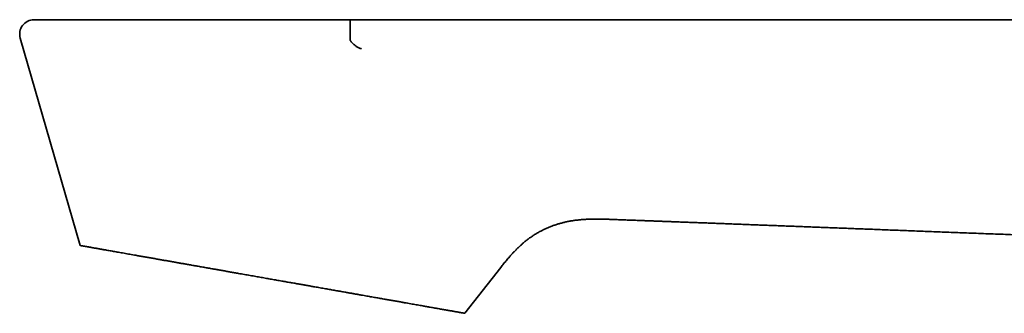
# Model space of a CAD drawing. Header units: millimetres. Extents: x 8 to 634, y 12 to 511.
# Tile 2 of 21: x 27 to 95, y 438 to 459. Entities that reach past the tile are written whole.
import ezdxf

# ---------------------------------------------------------------- set-up
doc = ezdxf.new("R2010")
doc.units = ezdxf.units.MM

msp = doc.modelspace()

# ---------------------------------------------------------------- linework, layer by layer
at = {"color": 7, "linetype": 'Continuous', "lineweight": 35}
for p, q in [((50.257, 458.688), (50.244, 458.688)), ((50.244, 458.687), (50.244, 458.688)), ((50.244, 458.688), (50.254, 458.688)), ((31.602, 443.081), (27.456, 457.41)), ((58.163, 438.397), (60.642, 441.57)), ((60.642, 441.568), (58.165, 438.397)), ((58.163, 438.397), (58.164, 438.397))]:
    msp.add_line(p, q, dxfattribs=at)
msp.add_arc((28.416, 457.688), 1, 90, 196.13972, dxfattribs=at)
for points, knots in [([(45.089, 458.688), (44.96, 458.688), (44.703, 458.688), (44.321, 458.688), (43.945, 458.688), (43.685, 458.688), (43.535, 458.688), (43.493, 458.688), (43.447, 458.688), (43.402, 458.688), (43.356, 458.688), (43.254, 458.688), (43.04, 458.688), (42.727, 458.688), (42.373, 458.688), (42.031, 458.688), (41.752, 458.688), (41.578, 458.688), (41.51, 458.688), (41.483, 458.688), (41.455, 458.688), (41.427, 458.688), (41.4, 458.688), (41.269, 458.688), (41.037, 458.688), (40.684, 458.688), (40.312, 458.688), (39.923, 458.688), (39.538, 458.688), (39.156, 458.688), (38.778, 458.688), (38.446, 458.688), (38.159, 458.688), (37.925, 458.688), (37.742, 458.688), (37.636, 458.688), (37.597, 458.688), (37.585, 458.688), (37.572, 458.688), (37.56, 458.688), (37.548, 458.688), (37.42, 458.688), (37.178, 458.688), (36.827, 458.688), (36.481, 458.688), (36.14, 458.688), (35.834, 458.688), (35.562, 458.688), (35.322, 458.688), (35.06, 458.688), (34.835, 458.688), (34.683, 458.688), (34.627, 458.688), (34.609, 458.688), (34.592, 458.688), (34.574, 458.688), (34.557, 458.688), (34.456, 458.688), (34.272, 458.688), (34.01, 458.688), (33.753, 458.688), (33.541, 458.688), (33.371, 458.688), (33.243, 458.688), (33.115, 458.688), (32.988, 458.688), (32.857, 458.688), (32.679, 458.688), (32.458, 458.688), (32.2, 458.688), (32.005, 458.688), (31.869, 458.688), (31.787, 458.688), (31.707, 458.688), (31.627, 458.688), (31.548, 458.688), (31.47, 458.688), (31.341, 458.688), (31.165, 458.688), (30.946, 458.688), (30.736, 458.688), (30.535, 458.688), (30.342, 458.688), (30.159, 458.688), (29.989, 458.688), (29.832, 458.688), (29.687, 458.688), (29.55, 458.688), (29.419, 458.688), (29.297, 458.688), (29.183, 458.688), (29.079, 458.688), (28.983, 458.688), (28.895, 458.688), (28.814, 458.688), (28.741, 458.688), (28.674, 458.688), (28.616, 458.688), (28.563, 458.688), (28.518, 458.688), (28.481, 458.688), (28.452, 458.688), (28.432, 458.688), (28.419, 458.688), (28.417, 458.688), (28.416, 458.688)], [0, 0, 0, 0, 0.0146504, 0.0291037, 0.0433658, 0.0574431, 0.0587796, 0.0605139, 0.0622485, 0.0639832, 0.0657181, 0.0674532, 0.0756359, 0.090264, 0.1033476, 0.1164585, 0.1298122, 0.1357, 0.1367107, 0.1377882, 0.1388654, 0.1399424, 0.1410192, 0.1420957, 0.1551857, 0.1682476, 0.183768, 0.1992648, 0.214747, 0.2302234, 0.245703, 0.2611948, 0.2714305, 0.2816779, 0.2907074, 0.2946843, 0.2952053, 0.2957263, 0.2962474, 0.2967685, 0.2972897, 0.2978109, 0.3131724, 0.3285037, 0.3438135, 0.3591102, 0.3744026, 0.3856193, 0.3968417, 0.4080731, 0.4229181, 0.4294589, 0.4303158, 0.4311729, 0.4320302, 0.4328875, 0.4337449, 0.4346025, 0.4478919, 0.4611685, 0.4744381, 0.4877062, 0.4946574, 0.5016106, 0.5085665, 0.5155259, 0.5228206, 0.5304965, 0.5458232, 0.5611239, 0.5764071, 0.5815511, 0.5866945, 0.5918375, 0.5969804, 0.6021236, 0.6072675, 0.6124123, 0.6279602, 0.6434633, 0.6589305, 0.6743705, 0.6897924, 0.705205, 0.7206172, 0.7347524, 0.7489018, 0.7630721, 0.7772701, 0.7915027, 0.8057766, 0.8194191, 0.8330544, 0.8466886, 0.8603276, 0.8739774, 0.8876439, 0.901333, 0.9149446, 0.9291596, 0.9433498, 0.957522, 0.9716832, 0.9858402, 1, 1, 1, 1]), ([(50.255, 458.682), (50.251, 458.682), (50.239, 458.682), (50.22, 458.683), (50.191, 458.683), (50.158, 458.683), (50.111, 458.683), (50.053, 458.683), (49.964, 458.684), (49.854, 458.684), (49.713, 458.684), (49.558, 458.684), (49.389, 458.684), (49.208, 458.685), (49.017, 458.685), (48.814, 458.685), (48.604, 458.685), (48.386, 458.685), (48.155, 458.685), (47.911, 458.685), (47.655, 458.686), (47.389, 458.686), (47.115, 458.687), (46.833, 458.687), (46.548, 458.687), (46.26, 458.687), (45.97, 458.687), (45.672, 458.688), (45.378, 458.688), (45.182, 458.688), (45.088, 458.688)], [0, 0, 0, 0, 0.002168, 0.006826, 0.01152, 0.018728, 0.025938, 0.039126, 0.052577, 0.077287, 0.102864, 0.134428, 0.167203, 0.201197, 0.23899, 0.278222, 0.31892, 0.361108, 0.404804, 0.452809, 0.502518, 0.553912, 0.606971, 0.661681, 0.718038, 0.772687, 0.82881, 0.886408, 0.945478, 1, 1, 1, 1]), ([(50.242, 457.244), (50.242, 457.271), (50.242, 457.326), (50.242, 457.412), (50.242, 457.5), (50.243, 457.59), (50.243, 457.68), (50.244, 457.768), (50.244, 457.854), (50.245, 457.936), (50.245, 458.004), (50.245, 458.058), (50.246, 458.101), (50.246, 458.141), (50.246, 458.179), (50.247, 458.222), (50.247, 458.272), (50.248, 458.328), (50.248, 458.384), (50.249, 458.439), (50.25, 458.491), (50.251, 458.539), (50.251, 458.583), (50.252, 458.62), (50.253, 458.65), (50.254, 458.672), (50.255, 458.685), (50.255, 458.687), (50.255, 458.688)], [0, 0, 0, 0, 0.044421, 0.089254, 0.134228, 0.17906, 0.223462, 0.267154, 0.309869, 0.351362, 0.391415, 0.414679, 0.437321, 0.459309, 0.480617, 0.501222, 0.533827, 0.568741, 0.605851, 0.645007, 0.686022, 0.728669, 0.772684, 0.817776, 0.863625, 0.909901, 0.956269, 1, 1, 1, 1]), ([(124.714, 458.686), (124.554, 458.686), (124.234, 458.686), (123.754, 458.686), (123.275, 458.686), (122.799, 458.686), (122.324, 458.685), (121.764, 458.685), (121.119, 458.685), (120.39, 458.685), (119.651, 458.685), (118.901, 458.685), (118.142, 458.685), (117.39, 458.684), (116.645, 458.684), (115.908, 458.684), (115.178, 458.684), (114.456, 458.684), (113.741, 458.684), (113.033, 458.683), (112.337, 458.683), (111.652, 458.683), (110.978, 458.683), (110.312, 458.683), (109.648, 458.683), (108.989, 458.683), (108.332, 458.683), (107.683, 458.683), (107.041, 458.683), (106.41, 458.683), (105.791, 458.683), (105.182, 458.683), (104.58, 458.682), (103.948, 458.682), (103.288, 458.682), (102.6, 458.682), (101.921, 458.682), (101.253, 458.682), (100.592, 458.682), (99.88, 458.682), (99.116, 458.682), (98.301, 458.682), (97.496, 458.682), (96.7, 458.682), (95.913, 458.682), (95.15, 458.682), (94.41, 458.682), (93.693, 458.682), (92.985, 458.682), (92.284, 458.682), (91.592, 458.682), (90.908, 458.682), (90.232, 458.682), (89.565, 458.682), (88.905, 458.682), (88.257, 458.682), (87.622, 458.682), (86.998, 458.682), (86.382, 458.682), (85.645, 458.682), (84.786, 458.682), (83.799, 458.682), (82.811, 458.682), (81.819, 458.682), (80.823, 458.682), (79.823, 458.682), (78.821, 458.682), (77.727, 458.682), (76.543, 458.682), (75.268, 458.682), (73.991, 458.682), (72.714, 458.683), (70.507, 458.683), (68.652, 458.683), (67.148, 458.683), (66.924, 458.683), (66.698, 458.683), (66.468, 458.683), (66.232, 458.683), (65.989, 458.683), (65.739, 458.683), (65.477, 458.684), (65.205, 458.684), (64.92, 458.684), (64.628, 458.684), (64.329, 458.684), (64.022, 458.684), (63.698, 458.684), (63.357, 458.684), (62.999, 458.684), (62.631, 458.684), (62.255, 458.684), (61.869, 458.684), (61.475, 458.684), (61.072, 458.684), (60.653, 458.684), (60.218, 458.684), (59.767, 458.685), (59.306, 458.685), (58.835, 458.685), (58.355, 458.685), (57.869, 458.685), (57.378, 458.685), (56.882, 458.685), (56.377, 458.686), (55.862, 458.686), (55.339, 458.686), (54.805, 458.686), (54.286, 458.687), (53.782, 458.687), (53.292, 458.687), (52.796, 458.687), (52.293, 458.687), (51.782, 458.687), (51.265, 458.688), (50.829, 458.688), (50.544, 458.688), (50.411, 458.688), (50.356, 458.688), (50.31, 458.688), (50.282, 458.688), (50.263, 458.688), (50.257, 458.688), (50.255, 458.688)], [0, 0, 0, 0, 0.006451, 0.012893, 0.019326, 0.025732, 0.032102, 0.038432, 0.048307, 0.058095, 0.067797, 0.078095, 0.088293, 0.098391, 0.108389, 0.118289, 0.12809, 0.137792, 0.147396, 0.1569, 0.166305, 0.175446, 0.184491, 0.193441, 0.202294, 0.211211, 0.220028, 0.228747, 0.237366, 0.245886, 0.254157, 0.262333, 0.270413, 0.278398, 0.287778, 0.297023, 0.306133, 0.315107, 0.323963, 0.332741, 0.343802, 0.35474, 0.365555, 0.376247, 0.386815, 0.39726, 0.406995, 0.41662, 0.426136, 0.435542, 0.444838, 0.454025, 0.463102, 0.47207, 0.480928, 0.489676, 0.498161, 0.506541, 0.514814, 0.522982, 0.536212, 0.549441, 0.562718, 0.576044, 0.589417, 0.602838, 0.616306, 0.629823, 0.646884, 0.664019, 0.681177, 0.698335, 0.715493, 0.770088, 0.77309, 0.776093, 0.779102, 0.782183, 0.785357, 0.788624, 0.791984, 0.795436, 0.799152, 0.80297, 0.80689, 0.810911, 0.815034, 0.819258, 0.823956, 0.828773, 0.833709, 0.838766, 0.843942, 0.849238, 0.854653, 0.860188, 0.866115, 0.872173, 0.878363, 0.884684, 0.891136, 0.897719, 0.904258, 0.910921, 0.917709, 0.924621, 0.931658, 0.938819, 0.946105, 0.952582, 0.959154, 0.965822, 0.972584, 0.979443, 0.986396, 0.993444, 0.997004, 0.9979, 0.998788, 0.999245, 0.999723, 0.999957, 1, 1, 1, 1]), ([(124.714, 458.688), (124.669, 458.688), (124.577, 458.688), (124.436, 458.688), (124.302, 458.688), (124.211, 458.688), (124.165, 458.688), (124.152, 458.688), (124.139, 458.688), (124.125, 458.688), (124.112, 458.688), (124.101, 458.688), (124.086, 458.688), (124.065, 458.688), (124.034, 458.688), (123.994, 458.688), (123.944, 458.688), (123.884, 458.688), (123.814, 458.688), (123.735, 458.688), (123.646, 458.688), (123.572, 458.688), (123.513, 458.688), (123.472, 458.688), (123.43, 458.688), (123.387, 458.688), (123.346, 458.688), (123.311, 458.688), (123.268, 458.688), (123.212, 458.688), (123.127, 458.688), (123.024, 458.688), (122.903, 458.688), (122.774, 458.688), (122.637, 458.688), (122.493, 458.688), (122.341, 458.688), (122.18, 458.688), (122.009, 458.688), (121.829, 458.688), (121.664, 458.688), (121.514, 458.688), (121.388, 458.688), (121.3, 458.688), (121.251, 458.688), (121.237, 458.688), (121.224, 458.688), (121.21, 458.688), (121.196, 458.688), (121.183, 458.688), (121.149, 458.688), (121.091, 458.688), (121.008, 458.688), (120.918, 458.688), (120.819, 458.688), (120.713, 458.688), (120.601, 458.688), (120.484, 458.688), (120.363, 458.688), (120.234, 458.688), (120.099, 458.688), (119.946, 458.688), (119.776, 458.688), (119.586, 458.688), (119.386, 458.688), (119.177, 458.688), (118.959, 458.688), (118.732, 458.688), (118.498, 458.688), (118.253, 458.688), (118.077, 458.688), (117.972, 458.688), (117.942, 458.688), (117.911, 458.688), (117.881, 458.688), (117.857, 458.688), (117.82, 458.688), (117.772, 458.688), (117.706, 458.688), (117.633, 458.688), (117.551, 458.688), (117.459, 458.688), (117.359, 458.688), (117.251, 458.688), (117.133, 458.688), (117.009, 458.688), (116.879, 458.688), (116.739, 458.688), (116.59, 458.688), (116.43, 458.688), (116.263, 458.688), (116.089, 458.688), (115.907, 458.688), (115.722, 458.688), (115.534, 458.688), (115.342, 458.688), (115.144, 458.688), (114.94, 458.688), (114.729, 458.688), (114.511, 458.688), (114.287, 458.688), (114.057, 458.688), (113.819, 458.688), (113.567, 458.688), (113.3, 458.688), (113.028, 458.688), (112.839, 458.688), (112.734, 458.688), (112.705, 458.688), (112.676, 458.688), (112.646, 458.688), (112.617, 458.688), (112.587, 458.688), (111.705, 458.688), (109.971, 458.688), (107.388, 458.688), (104.812, 458.688), (102.243, 458.688), (99.595, 458.688), (96.869, 458.688), (94.539, 458.688), (93.032, 458.688), (92.409, 458.688), (92.24, 458.688), (92.177, 458.688), (92.158, 458.688), (92.138, 458.688), (92.118, 458.688), (92.092, 458.688), (91.93, 458.688), (91.632, 458.688), (91.116, 458.688), (90.518, 458.688), (89.84, 458.688), (89.17, 458.688), (88.51, 458.688), (87.877, 458.688), (87.273, 458.688), (86.697, 458.688), (86.128, 458.688), (85.566, 458.688), (85.014, 458.688), (84.473, 458.688), (83.942, 458.688), (83.418, 458.688), (82.869, 458.688), (82.296, 458.688), (81.7, 458.688), (81.114, 458.688), (80.537, 458.688), (79.971, 458.688), (79.414, 458.688), (78.867, 458.688), (78.331, 458.688), (77.804, 458.688), (77.287, 458.688), (76.78, 458.688), (76.292, 458.688), (75.823, 458.688), (75.372, 458.688), (74.93, 458.688), (74.497, 458.688), (74.064, 458.688), (73.632, 458.688), (73.202, 458.688), (72.781, 458.688), (72.371, 458.688), (71.97, 458.688), (71.586, 458.688), (71.219, 458.688), (70.869, 458.688), (70.527, 458.688), (70.194, 458.688), (69.869, 458.688), (69.554, 458.688), (69.247, 458.688), (68.95, 458.688), (68.661, 458.688), (68.404, 458.688), (68.179, 458.688), (67.984, 458.688), (67.774, 458.688), (67.595, 458.688), (67.475, 458.688), (67.432, 458.688), (67.42, 458.688), (67.409, 458.688), (67.397, 458.688), (67.386, 458.688), (67.374, 458.688), (67.171, 458.688), (66.779, 458.688), (66.201, 458.688), (65.631, 458.688), (65.069, 458.688), (64.515, 458.688), (63.969, 458.688), (63.414, 458.688), (62.85, 458.688), (62.277, 458.688), (61.715, 458.688), (61.162, 458.688), (60.619, 458.688), (60.086, 458.688), (59.562, 458.688), (59.049, 458.688), (58.545, 458.688), (58.053, 458.688), (57.575, 458.688), (57.108, 458.688), (56.651, 458.688), (56.201, 458.688), (55.758, 458.688), (55.322, 458.688), (54.895, 458.688), (54.479, 458.688), (54.074, 458.688), (53.682, 458.688), (53.301, 458.688), (52.93, 458.688), (52.566, 458.688), (52.209, 458.688), (51.859, 458.688), (51.52, 458.688), (51.19, 458.688), (50.87, 458.688), (50.559, 458.688), (50.356, 458.688), (50.255, 458.688)], [0, 0, 0, 0, 0.001806, 0.0037, 0.005681, 0.007201, 0.007374, 0.007549, 0.007723, 0.007899, 0.008075, 0.008251, 0.008361, 0.008678, 0.00909, 0.009597, 0.01029, 0.011106, 0.012044, 0.013106, 0.014291, 0.015599, 0.016124, 0.016667, 0.017227, 0.017805, 0.018401, 0.01889, 0.019217, 0.020147, 0.021125, 0.022653, 0.024285, 0.026019, 0.027855, 0.029794, 0.031836, 0.03398, 0.036288, 0.038704, 0.041228, 0.042954, 0.044726, 0.046325, 0.046507, 0.046689, 0.046871, 0.047054, 0.047238, 0.047422, 0.047606, 0.048615, 0.049728, 0.050946, 0.052269, 0.053696, 0.055228, 0.056769, 0.058402, 0.060129, 0.061949, 0.063862, 0.066275, 0.068821, 0.071501, 0.074315, 0.077262, 0.080286, 0.083439, 0.086721, 0.090131, 0.090539, 0.090948, 0.09136, 0.091773, 0.092161, 0.092342, 0.09324, 0.094099, 0.095012, 0.096169, 0.097403, 0.098712, 0.1002, 0.101775, 0.103438, 0.105189, 0.107027, 0.109072, 0.111216, 0.113459, 0.1158, 0.118239, 0.120777, 0.12326, 0.125831, 0.12849, 0.131236, 0.13407, 0.136991, 0.14, 0.143096, 0.14628, 0.149552, 0.153252, 0.157058, 0.160495, 0.160886, 0.161278, 0.161671, 0.162065, 0.16246, 0.162856, 0.163253, 0.198028, 0.232713, 0.267309, 0.301815, 0.336231, 0.373984, 0.41163, 0.430142, 0.434699, 0.436703, 0.436966, 0.437228, 0.437491, 0.437753, 0.438043, 0.43852, 0.444309, 0.450054, 0.459283, 0.468394, 0.477387, 0.486262, 0.495018, 0.502858, 0.510601, 0.518247, 0.525795, 0.533246, 0.540469, 0.547597, 0.554632, 0.561574, 0.569714, 0.577722, 0.585596, 0.593337, 0.600946, 0.608421, 0.615762, 0.622971, 0.630047, 0.636989, 0.643798, 0.650474, 0.656647, 0.662701, 0.668637, 0.674455, 0.680154, 0.686069, 0.691852, 0.697501, 0.703016, 0.708399, 0.713649, 0.718476, 0.723186, 0.727777, 0.732249, 0.736603, 0.740839, 0.744957, 0.748956, 0.752837, 0.756599, 0.759283, 0.761903, 0.76446, 0.767737, 0.769144, 0.7693, 0.769457, 0.769613, 0.769768, 0.769924, 0.770079, 0.770234, 0.778107, 0.785871, 0.793527, 0.801075, 0.808513, 0.815844, 0.823066, 0.830884, 0.838572, 0.846128, 0.853552, 0.860846, 0.868008, 0.875039, 0.881938, 0.888706, 0.895343, 0.901733, 0.907997, 0.914134, 0.920145, 0.926135, 0.931993, 0.93772, 0.943316, 0.94878, 0.954019, 0.959131, 0.964117, 0.968976, 0.973804, 0.978499, 0.983063, 0.987495, 0.991795, 0.995964, 1, 1, 1, 1]), ([(50.242, 457.244), (50.267, 457.212), (50.316, 457.149), (50.398, 457.06), (50.486, 456.977), (50.574, 456.906), (50.661, 456.845), (50.745, 456.794), (50.835, 456.747), (50.929, 456.705), (50.995, 456.682), (51.028, 456.67)], [0, 0, 0, 0, 0.12528, 0.249221, 0.372311, 0.495161, 0.593762, 0.693088, 0.793588, 0.895732, 1, 1, 1, 1]), ([(68.107, 444.892), (68.018, 444.895), (67.839, 444.902), (67.57, 444.908), (67.301, 444.91), (67.032, 444.909), (66.763, 444.903), (66.494, 444.89), (66.226, 444.872), (65.968, 444.847), (65.72, 444.816), (65.483, 444.779), (65.246, 444.734), (65.012, 444.682), (64.78, 444.622), (64.552, 444.555), (64.327, 444.48), (64.105, 444.398), (63.885, 444.308), (63.667, 444.209), (63.451, 444.103), (63.239, 443.989), (63.032, 443.867), (62.831, 443.738), (62.636, 443.603), (62.448, 443.462), (62.264, 443.313), (62.085, 443.158), (61.909, 442.996), (61.736, 442.828), (61.568, 442.656), (61.404, 442.479), (61.227, 442.281), (61.038, 442.059), (60.838, 441.815), (60.708, 441.65), (60.643, 441.568)], [0, 0, 0, 0, 0.031215, 0.062483, 0.093786, 0.125104, 0.156415, 0.187701, 0.218958, 0.250189, 0.278159, 0.306125, 0.334099, 0.362093, 0.390105, 0.417627, 0.445153, 0.472677, 0.500195, 0.528203, 0.556195, 0.584169, 0.612123, 0.640057, 0.667475, 0.694884, 0.722303, 0.749745, 0.777719, 0.805729, 0.83377, 0.861835, 0.889912, 0.926672, 0.963385, 1, 1, 1, 1]), ([(124.719, 442.772), (124.549, 442.778), (124.205, 442.79), (123.684, 442.808), (123.154, 442.827), (122.614, 442.846), (122.066, 442.865), (121.507, 442.884), (120.956, 442.904), (120.412, 442.923), (119.876, 442.942), (119.331, 442.962), (118.779, 442.981), (118.219, 443.001), (117.652, 443.022), (117.076, 443.043), (116.492, 443.064), (115.901, 443.085), (115.302, 443.107), (114.694, 443.129), (114.091, 443.151), (113.493, 443.173), (112.898, 443.194), (112.297, 443.217), (111.689, 443.239), (111.061, 443.262), (110.414, 443.286), (109.746, 443.311), (109.07, 443.336), (108.386, 443.361), (107.695, 443.387), (107.009, 443.413), (106.329, 443.438), (105.655, 443.463), (104.975, 443.489), (104.287, 443.515), (103.592, 443.541), (102.891, 443.568), (102.182, 443.594), (101.466, 443.622), (100.744, 443.649), (99.989, 443.678), (99.203, 443.708), (98.417, 443.737), (97.794, 443.761), (97.396, 443.776), (97.236, 443.782), (97.178, 443.785), (97.162, 443.785), (97.146, 443.786), (97.13, 443.787), (97.114, 443.787), (97.098, 443.788), (96.852, 443.797), (96.378, 443.815), (95.681, 443.842), (94.991, 443.868), (94.31, 443.894), (93.638, 443.92), (92.986, 443.945), (92.354, 443.969), (91.743, 443.993), (91.139, 444.016), (90.543, 444.039), (89.954, 444.061), (89.373, 444.084), (88.799, 444.106), (88.233, 444.127), (87.673, 444.149), (87.125, 444.17), (86.587, 444.191), (86.06, 444.211), (85.54, 444.231), (85.024, 444.251), (84.512, 444.27), (84.005, 444.29), (83.505, 444.309), (83.012, 444.328), (82.53, 444.346), (82.058, 444.364), (81.596, 444.382), (81.141, 444.399), (80.691, 444.417), (80.245, 444.434), (79.803, 444.45), (79.368, 444.467), (78.941, 444.483), (78.522, 444.499), (78.11, 444.515), (77.688, 444.531), (77.257, 444.547), (76.817, 444.564), (76.387, 444.581), (75.966, 444.597), (75.557, 444.612), (75.161, 444.627), (74.776, 444.642), (74.4, 444.656), (74.031, 444.67), (73.669, 444.683), (73.314, 444.697), (72.969, 444.71), (72.634, 444.723), (72.308, 444.735), (71.992, 444.747), (71.686, 444.758), (71.389, 444.769), (71.103, 444.78), (70.826, 444.791), (70.559, 444.801), (70.303, 444.81), (70.057, 444.819), (69.823, 444.828), (69.598, 444.837), (69.381, 444.845), (69.171, 444.852), (68.97, 444.86), (68.779, 444.867), (68.597, 444.874), (68.425, 444.88), (68.263, 444.886), (68.158, 444.89), (68.107, 444.892)], [0, 0, 0, 0, 0.009031, 0.018227, 0.027589, 0.037116, 0.046809, 0.056668, 0.066692, 0.076026, 0.085499, 0.095111, 0.104862, 0.114752, 0.124782, 0.134951, 0.145258, 0.155705, 0.166291, 0.177016, 0.18788, 0.198251, 0.208745, 0.219363, 0.230105, 0.240971, 0.25263, 0.264428, 0.276365, 0.288442, 0.300657, 0.313012, 0.324788, 0.336688, 0.348712, 0.360859, 0.37313, 0.385524, 0.398042, 0.410684, 0.42345, 0.436339, 0.45066, 0.46513, 0.477988, 0.483682, 0.486195, 0.486477, 0.486759, 0.487042, 0.487324, 0.487607, 0.487889, 0.488172, 0.500646, 0.512972, 0.525151, 0.537181, 0.549063, 0.560797, 0.571725, 0.582522, 0.593187, 0.60372, 0.614121, 0.624391, 0.63453, 0.644536, 0.654412, 0.664155, 0.673596, 0.682911, 0.692098, 0.701159, 0.710254, 0.719217, 0.728049, 0.736749, 0.745317, 0.753605, 0.761765, 0.769798, 0.777705, 0.785642, 0.793447, 0.801119, 0.80866, 0.816068, 0.823344, 0.830488, 0.838428, 0.846199, 0.853799, 0.86123, 0.868491, 0.875456, 0.882258, 0.888896, 0.89537, 0.901807, 0.908073, 0.914169, 0.920093, 0.925848, 0.931431, 0.936844, 0.942075, 0.947136, 0.952027, 0.956748, 0.961299, 0.965604, 0.969744, 0.973721, 0.977534, 0.981255, 0.984806, 0.988186, 0.991396, 0.994434, 0.997303, 1, 1, 1, 1]), ([(58.163, 438.397), (58.162, 438.398), (58.161, 438.398), (58.152, 438.399), (58.134, 438.403), (58.109, 438.407), (58.077, 438.413), (58.039, 438.419), (57.994, 438.427), (57.943, 438.436), (57.886, 438.446), (57.822, 438.458), (57.751, 438.47), (57.681, 438.482), (57.614, 438.494), (57.551, 438.505), (57.485, 438.517), (57.406, 438.531), (57.312, 438.548), (57.2, 438.567), (57.082, 438.588), (56.957, 438.61), (56.826, 438.633), (56.69, 438.657), (56.549, 438.682), (56.404, 438.708), (56.253, 438.734), (56.097, 438.762), (55.934, 438.79), (55.782, 438.817), (55.641, 438.842), (55.514, 438.865), (55.384, 438.887), (55.239, 438.913), (55.078, 438.941), (54.9, 438.973), (54.718, 439.005), (54.525, 439.039), (54.322, 439.075), (54.108, 439.112), (53.89, 439.151), (53.653, 439.193), (53.398, 439.238), (53.124, 439.286), (52.843, 439.336), (52.6, 439.378), (52.399, 439.414), (52.24, 439.442), (52.08, 439.47), (51.915, 439.499), (51.744, 439.529), (51.567, 439.561), (51.388, 439.592), (51.196, 439.626), (50.991, 439.662), (50.772, 439.701), (50.55, 439.74), (50.326, 439.779), (50.1, 439.819), (49.84, 439.865), (49.544, 439.917), (49.211, 439.976), (48.875, 440.035), (48.587, 440.086), (48.351, 440.128), (48.166, 440.16), (47.98, 440.193), (47.767, 440.231), (47.526, 440.273), (47.256, 440.321), (46.986, 440.368), (46.706, 440.418), (46.416, 440.469), (46.118, 440.522), (45.818, 440.574), (45.5, 440.63), (45.164, 440.69), (44.811, 440.752), (44.457, 440.814), (44.157, 440.867), (43.912, 440.91), (43.721, 440.944), (43.531, 440.978), (43.336, 441.012), (43.137, 441.047), (42.933, 441.083), (42.73, 441.119), (42.504, 441.159), (42.256, 441.203), (41.984, 441.25), (41.714, 441.298), (41.445, 441.345), (41.177, 441.393), (40.894, 441.443), (40.597, 441.495), (40.285, 441.55), (39.976, 441.604), (39.67, 441.658), (39.366, 441.712), (39.083, 441.762), (38.821, 441.808), (38.578, 441.851), (38.338, 441.893), (38.093, 441.937), (37.844, 441.981), (37.591, 442.025), (37.341, 442.069), (37.081, 442.115), (36.812, 442.162), (36.534, 442.211), (36.262, 442.259), (36.036, 442.299), (35.855, 442.331), (35.715, 442.356), (35.578, 442.38), (35.415, 442.409), (35.229, 442.442), (35.021, 442.478), (34.819, 442.514), (34.621, 442.549), (34.428, 442.583), (34.244, 442.615), (34.067, 442.647), (33.897, 442.676), (33.733, 442.705), (33.574, 442.733), (33.421, 442.76), (33.287, 442.784), (33.171, 442.804), (33.072, 442.822), (32.975, 442.839), (32.869, 442.858), (32.753, 442.878), (32.632, 442.9), (32.517, 442.92), (32.408, 442.939), (32.306, 442.957), (32.212, 442.974), (32.125, 442.989), (32.046, 443.003), (31.973, 443.016), (31.907, 443.027), (31.847, 443.038), (31.798, 443.047), (31.759, 443.053), (31.728, 443.059), (31.7, 443.064), (31.671, 443.069), (31.642, 443.074), (31.619, 443.078), (31.605, 443.081), (31.603, 443.081), (31.602, 443.081)], [0, 0, 0, 0, 0.002927, 0.010304, 0.017681, 0.025093, 0.032506, 0.039918, 0.047059, 0.054201, 0.061342, 0.068515, 0.075689, 0.082863, 0.088021, 0.09318, 0.098344, 0.103508, 0.110885, 0.118262, 0.125639, 0.133051, 0.140464, 0.147876, 0.155018, 0.16216, 0.169301, 0.176475, 0.183649, 0.190823, 0.195982, 0.201141, 0.206306, 0.21147, 0.218073, 0.224675, 0.231289, 0.237903, 0.245132, 0.252361, 0.259606, 0.26685, 0.275358, 0.283866, 0.292398, 0.30093, 0.305532, 0.310135, 0.314742, 0.319348, 0.324296, 0.329244, 0.334196, 0.339149, 0.345065, 0.350982, 0.356899, 0.362833, 0.368769, 0.374704, 0.383208, 0.391712, 0.40024, 0.408768, 0.413369, 0.41797, 0.422574, 0.427179, 0.433778, 0.440378, 0.446989, 0.4536, 0.460827, 0.468053, 0.475294, 0.482535, 0.49104, 0.499545, 0.508074, 0.516603, 0.521204, 0.525805, 0.53041, 0.535015, 0.539958, 0.544901, 0.549848, 0.554795, 0.561467, 0.568138, 0.574809, 0.581507, 0.588205, 0.594902, 0.602851, 0.6108, 0.618749, 0.626742, 0.634737, 0.64273, 0.64933, 0.655931, 0.662542, 0.669154, 0.676381, 0.683608, 0.690849, 0.698091, 0.706596, 0.7151, 0.723629, 0.732158, 0.736759, 0.74136, 0.745965, 0.750569, 0.757941, 0.765314, 0.772686, 0.780094, 0.787502, 0.79491, 0.802046, 0.809184, 0.81632, 0.823489, 0.830658, 0.837827, 0.842983, 0.848138, 0.853299, 0.85846, 0.865832, 0.873206, 0.880578, 0.887986, 0.895395, 0.902804, 0.909941, 0.917079, 0.924217, 0.931386, 0.938556, 0.945725, 0.95088, 0.956036, 0.961197, 0.966358, 0.974756, 0.983155, 0.991578, 1, 1, 1, 1])]:
    msp.add_open_spline(points, degree=3, knots=knots, dxfattribs=at)

doc.saveas('drawing.dxf')
